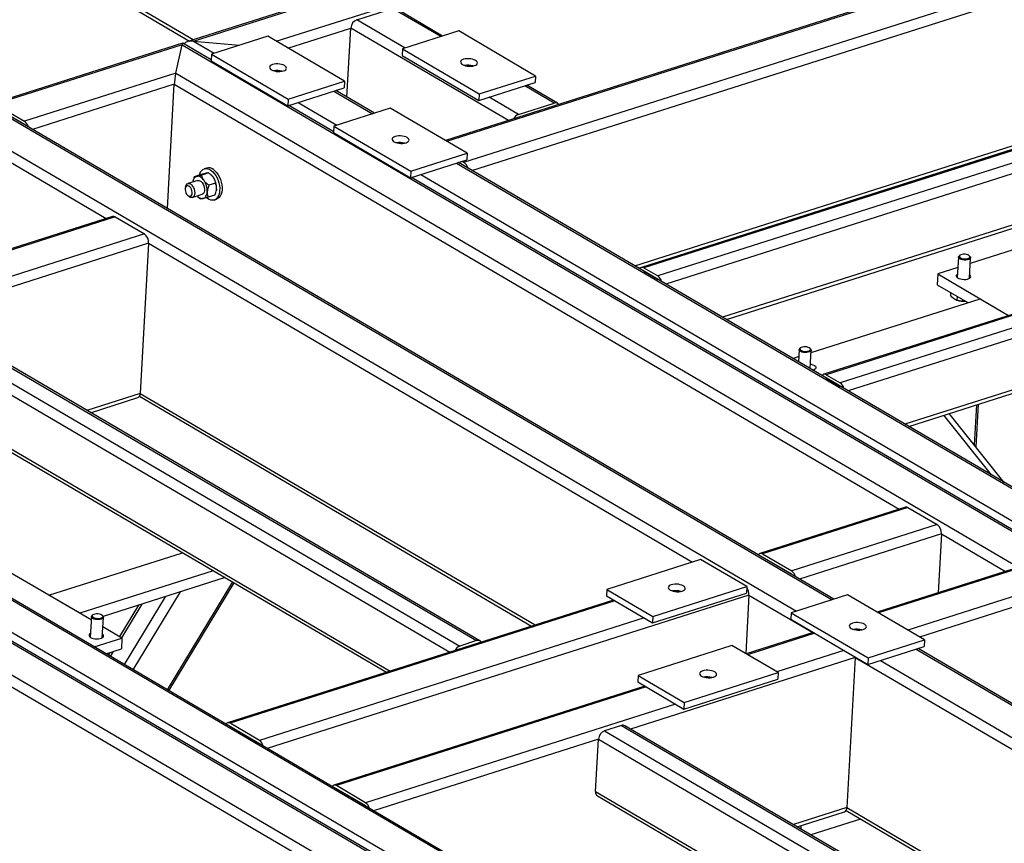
# Model space of a CAD drawing. Header units: millimetres. Extents: x 0 to 841, y 0 to 594.
# Tile 75 of 92: x 645 to 679, y 390 to 418. Entities that reach past the tile are written whole.
import ezdxf

# ---------------------------------------------------------------- set-up
doc = ezdxf.new("R2010")
doc.units = ezdxf.units.MM
doc.layers.add('TRAIT-FORT', color=4, linetype='Continuous', lineweight=25)

msp = doc.modelspace()

# ---------------------------------------------------------------- linework, layer by layer
at = {"layer": 'TRAIT-FORT', "color": 4, "linetype": 'Continuous', "lineweight": 25}
for p, q in [((678.53, 425.889), (650.712, 417.034)), ((650.905, 417.053), (678.619, 425.875)), ((653.743, 417.05), (679.621, 425.287)), ((629.757, 423.131), (672.804, 397.9)), ((672.869, 397.921), (629.87, 423.123)), ((628.533, 422.742), (671.581, 397.511)), ((642.593, 421.85), (650.776, 417.054)), ((650.903, 417.095), (642.62, 421.949)), ((685.388, 421.87), (659.55, 413.645)), ((659.597, 413.617), (685.477, 421.855)), ((660.182, 412.897), (686.479, 421.268)), ((660.455, 412.621), (686.625, 420.951)), ((656.508, 417.787), (657.731, 418.176)), ((659.387, 417.206), (657.731, 418.176)), ((659.451, 417.226), (657.845, 418.168)), ((658.164, 416.816), (656.508, 417.787)), ((692.563, 417.665), (666.265, 409.294)), ((692.651, 417.65), (666.354, 409.279)), ((654.144, 416.814), (656.302, 417.501)), ((656.169, 415.132), (656.302, 417.501)), ((661.709, 414.332), (656.302, 417.501)), ((660.001, 417.401), (658.07, 416.787)), ((662.639, 415.855), (660.001, 417.401)), ((693.126, 417.372), (666.829, 409.001)), ((650.536, 416.978), (644.025, 414.905)), ((650.519, 416.93), (644.114, 414.891)), ((650.298, 415.953), (650.519, 416.93)), ((650.519, 416.93), (693.17, 391.932)), ((651.51, 416.408), (650.538, 416.978)), ((650.905, 417.053), (652.486, 416.912)), ((650.905, 417.053), (651.617, 416.636)), ((653.452, 417.22), (651.521, 416.605)), ((656.09, 415.674), (653.452, 417.22)), ((693.271, 417.055), (667.102, 408.725)), ((651.521, 416.605), (651.509, 416.381)), ((651.521, 416.605), (654.159, 415.059)), ((658.07, 416.787), (658.058, 416.563)), ((658.07, 416.787), (660.708, 415.241)), ((651.509, 416.381), (654.146, 414.835)), ((658.058, 416.563), (660.695, 415.017)), ((650.298, 415.953), (645.116, 414.304)), ((650.298, 415.953), (690.944, 392.13)), ((650.251, 415.575), (645.389, 414.028)), ((650.012, 411.318), (650.251, 415.575)), ((650.251, 415.575), (675.102, 401.01)), ((654.159, 415.059), (656.09, 415.674)), ((656.09, 415.674), (656.077, 415.45)), ((660.695, 415.017), (662.627, 415.631)), ((660.708, 415.241), (662.639, 415.855)), ((662.639, 415.855), (662.627, 415.631)), ((666.046, 409.344), (686.336, 415.802)), ((666.178, 409.266), (686.254, 415.657)), ((654.146, 414.835), (656.077, 415.45)), ((655.721, 415.337), (657.047, 414.56)), ((657.112, 414.58), (655.786, 415.357)), ((660.708, 415.241), (660.695, 415.017)), ((663.27, 414.93), (662.267, 415.517)), ((663.384, 414.921), (662.332, 415.538)), ((693.171, 415.264), (669.046, 407.585)), ((654.159, 415.059), (654.146, 414.835)), ((654.498, 414.947), (655.824, 414.17)), ((662.047, 414.54), (661.044, 415.128)), ((662.047, 414.54), (663.27, 414.93)), ((669.178, 407.508), (693.089, 415.119)), ((645.11, 414.192), (644.108, 414.779)), ((644.114, 414.891), (645.116, 414.304)), ((655.715, 413.943), (654.176, 414.845)), ((657.657, 414.754), (655.726, 414.139)), ((660.295, 413.208), (657.657, 414.754)), ((645.117, 414.187), (645.11, 414.192)), ((655.726, 414.139), (655.713, 413.915)), ((655.713, 413.915), (658.351, 412.369)), ((655.726, 414.139), (658.364, 412.593)), ((698.814, 414.001), (672.517, 405.63)), ((698.902, 413.986), (672.605, 405.615)), ((699.377, 413.708), (673.08, 405.337)), ((643.652, 413.475), (647.92, 410.974)), ((699.523, 413.391), (673.353, 405.061)), ((658.351, 412.369), (660.282, 412.984)), ((658.364, 412.593), (660.295, 413.208)), ((693.214, 393.42), (659.992, 412.892)), ((660.176, 412.785), (659.993, 412.892)), ((660.121, 412.933), (660.182, 412.897)), ((660.295, 413.208), (660.282, 412.984)), ((651.36, 412.702), (651.28, 412.676)), ((658.364, 412.593), (658.351, 412.369)), ((659.928, 412.871), (693.197, 393.372)), ((660.183, 412.78), (660.176, 412.785)), ((651.053, 412.276), (650.715, 412.168)), ((650.887, 412.253), (650.886, 412.248)), ((651.164, 412.477), (650.937, 412.404)), ((651.426, 412.534), (651.199, 412.462)), ((651.527, 412.452), (651.516, 412.462)), ((693.379, 391.868), (658.383, 412.379)), ((658.704, 412.482), (692.976, 392.395)), ((650.638, 412.063), (650.628, 412.014)), ((651.665, 412.183), (651.438, 412.111)), ((651.692, 411.925), (651.693, 411.93)), ((650.706, 411.767), (650.742, 411.733)), ((650.867, 411.692), (651.204, 411.8)), ((651.052, 411.726), (651.063, 411.717)), ((651.063, 411.717), (651.153, 411.644)), ((651.642, 411.774), (651.415, 411.701)), ((651.621, 411.604), (651.702, 411.63)), ((699.422, 411.601), (675.298, 403.921)), ((675.43, 403.844), (699.34, 411.455)), ((648.134, 411.042), (633.855, 406.496)), ((648.223, 411.027), (633.902, 406.469)), ((648.223, 411.027), (649.225, 410.44)), ((680.979, 410.52), (677.542, 409.425)), ((649.225, 410.44), (634.904, 405.881)), ((649.371, 410.123), (641.66, 407.669)), ((649.371, 410.123), (649.082, 404.974)), ((649.371, 410.123), (668.017, 399.194)), ((667.908, 409.817), (667.908, 409.817)), ((677.137, 409.65), (677.097, 408.944)), ((677.193, 409.713), (677.167, 409.694)), ((677.529, 409.674), (677.504, 409.695)), ((677.514, 408.921), (677.553, 409.627)), ((666.34, 409.171), (666.348, 409.167)), ((666.348, 409.167), (666.822, 408.889)), ((666.354, 409.279), (666.829, 409.001)), ((677.117, 409.29), (676.43, 409.072)), ((666.39, 409.143), (666.389, 409.142)), ((666.822, 408.889), (666.83, 408.884)), ((676.43, 409.072), (676.41, 408.698)), ((676.43, 409.072), (678.858, 407.648)), ((676.41, 408.698), (677.455, 408.086)), ((672.082, 406.375), (677.881, 408.221)), ((676.869, 408.429), (676.863, 408.333)), ((677.06, 408.176), (677.087, 408.167)), ((677.088, 408.301), (677.081, 408.17)), ((677.881, 408.221), (678.858, 407.648)), ((640.773, 407.606), (660.038, 396.315)), ((641.352, 407.791), (660.617, 396.499)), ((660.731, 396.491), (641.466, 407.783)), ((640.567, 407.321), (659.7, 396.107)), ((671.671, 406.479), (671.647, 406.061)), ((671.727, 406.541), (671.7, 406.523)), ((672.062, 406.503), (672.038, 406.524)), ((671.452, 406.175), (671.657, 406.24)), ((672.051, 405.824), (672.087, 406.456)), ((640.467, 405.53), (657.655, 395.456)), ((672.162, 405.78), (672.138, 405.773)), ((672.591, 405.507), (672.599, 405.503)), ((672.599, 405.503), (673.074, 405.225)), ((672.605, 405.615), (673.08, 405.337)), ((672.641, 405.479), (672.641, 405.478)), ((640.534, 405.376), (657.528, 395.415)), ((673.074, 405.225), (673.081, 405.22)), ((666.798, 384.915), (632.681, 404.911)), ((666.863, 384.935), (632.746, 404.932)), ((649.082, 404.974), (647.252, 404.392)), ((647.383, 404.314), (649, 404.829)), ((649.055, 404.875), (662.496, 396.997)), ((649.082, 404.974), (662.623, 397.038)), ((677.753, 404.583), (677.676, 403.21)), ((677.815, 404.603), (677.733, 403.139)), ((676.628, 404.225), (678.26, 402.185)), ((678.705, 401.924), (676.816, 404.285)), ((629.511, 403.801), (656.236, 388.138)), ((665.575, 384.525), (635.625, 402.079)), ((635.239, 401.956), (665.189, 384.402)), ((665.253, 384.423), (635.303, 401.977)), ((634.016, 401.567), (664.486, 383.708)), ((675.316, 401.078), (670.327, 399.49)), ((675.404, 401.063), (670.415, 399.475)), ((675.404, 401.063), (676.407, 400.476)), ((676.407, 400.476), (671.418, 398.888)), ((676.552, 400.159), (671.691, 398.612)), ((676.552, 400.159), (676.439, 398.141)), ((676.552, 400.159), (678.745, 398.874)), ((645.951, 398.057), (650.532, 399.515)), ((670.415, 399.475), (671.418, 398.888)), ((668.295, 399.283), (665.076, 398.258)), ((669.878, 398.355), (668.295, 399.283)), ((670.409, 399.363), (670.402, 399.367)), ((671.411, 398.776), (670.409, 399.363)), ((670.451, 399.339), (670.451, 399.338)), ((647.4, 397.208), (644.639, 398.826)), ((651.587, 398.897), (647.006, 397.439)), ((671.419, 398.771), (671.411, 398.776)), ((678.959, 398.943), (674.347, 397.475)), ((679.047, 398.928), (674.394, 397.447)), ((651.993, 398.66), (647.814, 397.33)), ((652.245, 398.512), (650.004, 394.817)), ((650.061, 394.783), (652.302, 398.478)), ((647.006, 397.439), (645.951, 398.057)), ((650.446, 398.167), (648.831, 395.504)), ((669.954, 398.059), (653.44, 392.802)), ((665.076, 398.258), (665.064, 398.034)), ((665.064, 398.034), (666.646, 397.107)), ((665.076, 398.258), (666.659, 397.331)), ((666.646, 397.107), (669.865, 398.131)), ((666.659, 397.331), (669.878, 398.355)), ((669.954, 398.059), (669.842, 396.055)), ((669.878, 398.355), (669.865, 398.131)), ((669.954, 398.059), (672.146, 396.774)), ((673.333, 398.069), (671.402, 397.454)), ((675.971, 396.523), (673.333, 398.069)), ((680.05, 398.341), (675.396, 396.86)), ((680.195, 398.024), (675.798, 396.624)), ((649.021, 397.714), (648.369, 396.64)), ((649.137, 397.751), (648.439, 396.599)), ((649.934, 398.004), (648.526, 395.683)), ((665.307, 397.892), (652.077, 393.68)), ((665.354, 397.864), (652.165, 393.666)), ((647.463, 397.386), (647.436, 397.368)), ((647.798, 397.347), (647.774, 397.369)), ((671.402, 397.454), (671.389, 397.23)), ((671.402, 397.454), (674.04, 395.908)), ((647.407, 397.324), (647.367, 396.617)), ((647.783, 396.594), (647.823, 397.301)), ((666.356, 397.277), (653.167, 393.078)), ((666.659, 397.331), (666.646, 397.107)), ((671.389, 397.23), (674.027, 395.684)), ((648.457, 396.589), (647.804, 396.971)), ((672.16, 396.778), (669.858, 396.045)), ((672.207, 396.751), (669.904, 396.018)), ((647.5, 396.284), (648.457, 396.589)), ((648.457, 396.589), (648.436, 396.215)), ((660.617, 396.499), (660.038, 396.315)), ((674.04, 395.908), (675.971, 396.523)), ((675.971, 396.523), (675.958, 396.299)), ((647.905, 396.046), (648.436, 396.215)), ((647.953, 396.062), (647.951, 396.02)), ((648.035, 396.088), (647.982, 396.001)), ((648.151, 396.125), (648.051, 395.961)), ((669.371, 396.33), (666.153, 395.306)), ((670.954, 395.403), (669.371, 396.33)), ((673.209, 396.163), (670.907, 395.43)), ((674.027, 395.684), (675.958, 396.299)), ((675.685, 396.212), (685.411, 390.512)), ((685.525, 390.503), (675.75, 396.233)), ((673.597, 395.924), (665.887, 393.469)), ((673.597, 395.924), (673.308, 390.775)), ((673.597, 395.936), (673.597, 395.924)), ((673.597, 395.924), (683.85, 389.914)), ((674.04, 395.908), (674.027, 395.684)), ((674.462, 395.823), (684.188, 390.122)), ((667.735, 394.378), (670.954, 395.403)), ((670.954, 395.403), (670.941, 395.179)), ((666.153, 395.306), (666.14, 395.082)), ((666.14, 395.082), (667.723, 394.154)), ((666.153, 395.306), (667.735, 394.378)), ((667.723, 394.154), (670.941, 395.179)), ((666.383, 394.939), (655.72, 391.545)), ((666.43, 394.912), (655.808, 391.531)), ((667.432, 394.324), (656.81, 390.943)), ((667.735, 394.378), (667.723, 394.154)), ((653.167, 393.078), (652.165, 393.666)), ((652.159, 393.554), (652.151, 393.558)), ((653.161, 392.966), (652.159, 393.554)), ((652.201, 393.529), (652.201, 393.529)), ((665.579, 393.591), (664.999, 393.407)), ((664.999, 393.407), (675.384, 387.32)), ((665.579, 393.591), (675.964, 387.504)), ((676.078, 387.496), (665.693, 393.583)), ((653.168, 392.962), (653.161, 392.966)), ((664.794, 393.122), (657.083, 390.667)), ((664.693, 391.331), (664.794, 393.122)), ((664.794, 393.122), (675.047, 387.112)), ((655.802, 391.419), (655.794, 391.423)), ((656.804, 390.831), (655.802, 391.419)), ((656.81, 390.943), (655.808, 391.531)), ((655.844, 391.394), (655.844, 391.394)), ((664.693, 391.331), (673.002, 386.461)), ((664.76, 391.176), (672.874, 386.42)), ((656.811, 390.826), (656.804, 390.831)), ((673.308, 390.775), (671.478, 390.192)), ((671.61, 390.115), (673.226, 390.629)), ((673.292, 390.669), (673.272, 390.663)), ((673.281, 390.676), (677.843, 388.002)), ((673.308, 390.775), (677.97, 388.042)), ((673.779, 390.384), (672.075, 389.842)), ((671.74, 390.039), (671.747, 390.158))]:
    msp.add_line(p, q, dxfattribs=at)
at = {"layer": 'TRAIT-FORT', "color": 4, "linetype": 'Continuous', "lineweight": 25, "flags": 128}
for points in [[(653.99, 416.031), (654.036, 416.05), (654.07, 416.073), (654.09, 416.1), (654.097, 416.128), (654.089, 416.157), (654.066, 416.185), (654.031, 416.211), (653.984, 416.234), (653.928, 416.251), (653.867, 416.263), (653.802, 416.269), (653.737, 416.268), (653.676, 416.261), (653.621, 416.248), (653.575, 416.229), (653.541, 416.206), (653.521, 416.179), (653.514, 416.151), (653.522, 416.122), (653.545, 416.094), (653.58, 416.068), (653.627, 416.046), (653.683, 416.028), (653.745, 416.016), (653.809, 416.01), (653.874, 416.011), (653.935, 416.018), (653.99, 416.031)], [(660.17, 416.429), (660.124, 416.41), (660.09, 416.387), (660.07, 416.361), (660.063, 416.332), (660.071, 416.303), (660.094, 416.275), (660.129, 416.249), (660.176, 416.227), (660.232, 416.209), (660.294, 416.197), (660.358, 416.192), (660.423, 416.192), (660.484, 416.199), (660.539, 416.213), (660.585, 416.231), (660.619, 416.255), (660.639, 416.281), (660.646, 416.31), (660.638, 416.339), (660.615, 416.367), (660.58, 416.393), (660.533, 416.415), (660.477, 416.433), (660.416, 416.444), (660.351, 416.45), (660.286, 416.45), (660.225, 416.442), (660.17, 416.429)], [(658.195, 413.565), (658.24, 413.584), (658.274, 413.607), (658.295, 413.634), (658.302, 413.662), (658.293, 413.691), (658.271, 413.719), (658.236, 413.745), (658.189, 413.768), (658.133, 413.785), (658.071, 413.797), (658.006, 413.803), (657.942, 413.802), (657.88, 413.795), (657.826, 413.782), (657.78, 413.763), (657.746, 413.74), (657.725, 413.713), (657.719, 413.685), (657.727, 413.656), (657.75, 413.628), (657.785, 413.602), (657.832, 413.58), (657.887, 413.562), (657.949, 413.55), (658.014, 413.544), (658.079, 413.545), (658.14, 413.552), (658.195, 413.565)], [(651.111, 412.46), (651.125, 412.506), (651.153, 412.568), (651.19, 412.618), (651.234, 412.655), (651.283, 412.677), (651.338, 412.685), (651.395, 412.679), (651.454, 412.657), (651.513, 412.622)], [(651.513, 412.622), (651.57, 412.573), (651.623, 412.513), (651.673, 412.442), (651.716, 412.363), (651.751, 412.278), (651.779, 412.189), (651.798, 412.099), (651.807, 412.01), (651.806, 411.925), (651.796, 411.846), (651.776, 411.774), (651.748, 411.713), (651.711, 411.663), (651.667, 411.626), (651.618, 411.603), (651.563, 411.595), (651.506, 411.602), (651.447, 411.623), (651.388, 411.659), (651.355, 411.685)], [(651.593, 412.647), (651.65, 412.599), (651.704, 412.538), (651.753, 412.468), (651.796, 412.389), (651.832, 412.304), (651.859, 412.215), (651.878, 412.125), (651.887, 412.036), (651.887, 411.951), (651.876, 411.871), (651.857, 411.8), (651.828, 411.738), (651.792, 411.688), (651.748, 411.652), (651.702, 411.63)], [(651.271, 412.271), (651.243, 412.309), (651.213, 412.342), (651.181, 412.37), (651.149, 412.392), (651.116, 412.408), (651.083, 412.418), (651.051, 412.421), (651.021, 412.418)], [(651.053, 412.276), (651.054, 412.277), (651.092, 412.279), (651.131, 412.267), (651.171, 412.24), (651.207, 412.201), (651.239, 412.151), (651.264, 412.094), (651.28, 412.034), (651.287, 411.974), (651.284, 411.918), (651.271, 411.869), (651.249, 411.831), (651.22, 411.806), (651.204, 411.8)], [(650.752, 412.083), (650.718, 412.096), (650.686, 412.094), (650.659, 412.077), (650.638, 412.048), (650.626, 412.008), (650.624, 411.96), (650.631, 411.908), (650.647, 411.857), (650.67, 411.811), (650.7, 411.773), (650.733, 411.747), (650.767, 411.734), (650.799, 411.736), (650.826, 411.752), (650.846, 411.782), (650.859, 411.822), (650.861, 411.87), (650.854, 411.921), (650.838, 411.972), (650.814, 412.018), (650.785, 412.056), (650.752, 412.083)], [(650.638, 412.063), (650.644, 412.088), (650.664, 412.128), (650.691, 412.157), (650.725, 412.171), (650.763, 412.17), (650.803, 412.154)], [(650.803, 412.154), (650.842, 412.124), (650.878, 412.082), (650.908, 412.03), (650.931, 411.972), (650.945, 411.911), (650.949, 411.852), (650.944, 411.797), (650.929, 411.751), (650.905, 411.716), (650.874, 411.695), (650.837, 411.688), (650.798, 411.696), (650.758, 411.72), (650.742, 411.733)], [(651.237, 411.657), (651.265, 411.667), (651.292, 411.683), (651.315, 411.705), (651.336, 411.733), (651.353, 411.766), (651.366, 411.804), (651.375, 411.846), (651.379, 411.891)], [(651.701, 411.993), (651.696, 411.948), (651.693, 411.93)], [(677.529, 409.674), (677.544, 409.656), (677.553, 409.631), (677.546, 409.606), (677.525, 409.584), (677.49, 409.566), (677.444, 409.553), (677.391, 409.547), (677.334, 409.547), (677.279, 409.554), (677.228, 409.568), (677.186, 409.587), (677.156, 409.609), (677.139, 409.634), (677.139, 409.659), (677.153, 409.683), (677.167, 409.694)], [(677.498, 409.7), (677.463, 409.72), (677.418, 409.734), (677.366, 409.743), (677.313, 409.744), (677.263, 409.739), (677.22, 409.727), (677.188, 409.709), (677.171, 409.687), (677.169, 409.664), (677.183, 409.64), (677.211, 409.619), (677.252, 409.602), (677.301, 409.59), (677.354, 409.585), (677.406, 409.587), (677.453, 409.596), (677.491, 409.611), (677.516, 409.631), (677.525, 409.654), (677.519, 409.678), (677.498, 409.7)], [(677.104, 409.066), (677.077, 409.045), (677.061, 409.019), (677.061, 408.991), (677.076, 408.963), (677.106, 408.938), (677.149, 408.916), (677.202, 408.898), (677.261, 408.887), (677.323, 408.882), (677.385, 408.884), (677.442, 408.894), (677.49, 408.909), (677.527, 408.93), (677.55, 408.954), (677.559, 408.982), (677.551, 409.009), (677.528, 409.036), (677.52, 409.043)], [(672.062, 406.503), (672.074, 406.49), (672.086, 406.465), (672.083, 406.44), (672.064, 406.417), (672.031, 406.398), (671.987, 406.384), (671.936, 406.376), (671.879, 406.375), (671.823, 406.381), (671.771, 406.393), (671.727, 406.411), (671.694, 406.433), (671.675, 406.457), (671.671, 406.483), (671.682, 406.507), (671.7, 406.523)], [(672.048, 406.513), (672.023, 406.535), (671.985, 406.553), (671.938, 406.566), (671.885, 406.573), (671.832, 406.572), (671.784, 406.565), (671.743, 406.551), (671.715, 406.532), (671.702, 406.51), (671.705, 406.486), (671.723, 406.463), (671.755, 406.442), (671.798, 406.427), (671.848, 406.417), (671.902, 406.414), (671.953, 406.418), (671.998, 406.428), (672.032, 406.445), (672.053, 406.466), (672.059, 406.489), (672.048, 406.513)], [(672.06, 405.978), (672.092, 405.973), (672.149, 405.956), (672.197, 405.935), (672.231, 405.908), (672.25, 405.88), (672.252, 405.851), (672.237, 405.823), (672.206, 405.799), (672.162, 405.78)], [(667.702, 398.378), (667.655, 398.401), (667.6, 398.418), (667.538, 398.43), (667.473, 398.436), (667.408, 398.435), (667.347, 398.428), (667.292, 398.415), (667.247, 398.396), (667.213, 398.373), (667.192, 398.346), (667.186, 398.318), (667.194, 398.289), (667.216, 398.261), (667.252, 398.235), (667.298, 398.213), (667.354, 398.195), (667.416, 398.183), (667.481, 398.177), (667.545, 398.178), (667.607, 398.185), (667.662, 398.198), (667.707, 398.217), (667.741, 398.24), (667.762, 398.267), (667.768, 398.295), (667.76, 398.324), (667.738, 398.352), (667.702, 398.378)], [(647.798, 397.347), (647.814, 397.33), (647.823, 397.304), (647.816, 397.28), (647.794, 397.257), (647.759, 397.239), (647.713, 397.227), (647.66, 397.22), (647.604, 397.221), (647.548, 397.228), (647.498, 397.241), (647.455, 397.26), (647.425, 397.283), (647.409, 397.307), (647.408, 397.333), (647.423, 397.356), (647.436, 397.368)], [(647.768, 397.374), (647.733, 397.393), (647.687, 397.408), (647.636, 397.416), (647.583, 397.418), (647.532, 397.412), (647.489, 397.4), (647.458, 397.382), (647.44, 397.361), (647.438, 397.337), (647.452, 397.314), (647.481, 397.293), (647.521, 397.275), (647.57, 397.264), (647.623, 397.259), (647.676, 397.261), (647.723, 397.27), (647.76, 397.285), (647.785, 397.305), (647.795, 397.327), (647.789, 397.351), (647.768, 397.374)], [(673.871, 396.88), (673.916, 396.899), (673.95, 396.922), (673.971, 396.949), (673.978, 396.977), (673.969, 397.006), (673.947, 397.034), (673.912, 397.06), (673.865, 397.082), (673.809, 397.1), (673.747, 397.112), (673.682, 397.118), (673.618, 397.117), (673.556, 397.11), (673.502, 397.097), (673.456, 397.078), (673.422, 397.055), (673.402, 397.028), (673.395, 397), (673.403, 396.971), (673.426, 396.943), (673.461, 396.917), (673.508, 396.894), (673.563, 396.877), (673.625, 396.865), (673.69, 396.859), (673.755, 396.86), (673.816, 396.867), (673.871, 396.88)], [(647.374, 396.739), (647.347, 396.718), (647.331, 396.692), (647.331, 396.665), (647.346, 396.637), (647.376, 396.611), (647.419, 396.589), (647.471, 396.572), (647.531, 396.56), (647.593, 396.556), (647.655, 396.558), (647.711, 396.567), (647.76, 396.582), (647.797, 396.603), (647.82, 396.628), (647.828, 396.655), (647.821, 396.683), (647.798, 396.71), (647.79, 396.716)], [(668.778, 395.426), (668.732, 395.448), (668.676, 395.466), (668.614, 395.478), (668.549, 395.484), (668.485, 395.483), (668.423, 395.476), (668.369, 395.463), (668.323, 395.444), (668.289, 395.421), (668.268, 395.394), (668.262, 395.366), (668.27, 395.337), (668.292, 395.309), (668.328, 395.283), (668.375, 395.26), (668.43, 395.243), (668.492, 395.231), (668.557, 395.225), (668.622, 395.226), (668.683, 395.233), (668.738, 395.246), (668.783, 395.265), (668.817, 395.288), (668.838, 395.315), (668.844, 395.343), (668.836, 395.372), (668.814, 395.4), (668.778, 395.426)]]:
    msp.add_lwpolyline(points, dxfattribs=at)
at = {"layer": 'TRAIT-FORT', "color": 4, "linetype": 'Continuous', "lineweight": 25}
for centre, radius, start, end in [((656.631, 417.481), 0.33, 112.0063, 176.4286), ((653.766, 415.438), 0.608, 73.0548, 100.5332), ((660.315, 415.62), 0.608, 73.0548, 100.5332), ((663.318, 414.81), 0.129, 32.3183, 111.7047), ((644.925, 414.033), 0.332, 13.5963, 54.757), ((662.159, 414.249), 0.312, 111.077, 153.9899), ((657.971, 412.972), 0.608, 73.0548, 100.5332), ((659.99, 412.626), 0.332, 13.5963, 54.757), ((651.424, 412.45), 0.26, 49.4111, 104.2195), ((651.098, 412.216), 0.216, 110.9103, 178.609), ((650.74, 411.915), 0.64, 357.8591, 33.8665), ((651.215, 412.121), 0.455, 33.7554, 46.6671), ((651.062, 412.017), 0.64, 357.8591, 33.8665), ((651.212, 411.881), 0.225, 217.1557, 276.221), ((648.162, 410.937), 0.109, 56.4469, 105.1011), ((649.007, 410.148), 0.364, 356.1344, 53.2916), ((666.297, 409.197), 0.0998, 55.1108, 150.0017), ((666.637, 408.73), 0.332, 13.5963, 54.757), ((677.301, 408.848), 0.713, 252.5435, 275.2516), ((672.548, 405.533), 0.0998, 55.1108, 150.0017), ((672.888, 405.066), 0.332, 13.5963, 54.757), ((648.938, 404.96), 0.145, 295.3343, 5.5896), ((675.344, 400.973), 0.109, 56.4469, 105.1011), ((676.189, 400.184), 0.364, 356.1344, 53.2916), ((670.358, 399.393), 0.0998, 55.1108, 150.0017), ((671.226, 398.617), 0.332, 13.5963, 54.757), ((667.438, 397.605), 0.608, 73.0548, 100.5332), ((669.556, 398.075), 0.399, 357.6308, 36.7127), ((673.647, 396.287), 0.608, 73.0548, 100.5332), ((660.665, 396.38), 0.129, 32.3183, 111.7047), ((660.15, 396.024), 0.312, 111.077, 153.9899), ((668.514, 394.653), 0.608, 73.0548, 100.5332), ((652.108, 393.584), 0.0998, 55.1108, 150.0017), ((665.123, 393.101), 0.33, 112.0063, 176.4286), ((665.627, 393.463), 0.137, 61.2231, 110.5551), ((652.976, 392.808), 0.332, 13.5963, 54.757), ((655.751, 391.449), 0.0998, 55.1108, 150.0017), ((664.853, 391.308), 0.162, 172.0809, 234.705), ((656.619, 390.672), 0.332, 13.5963, 54.757), ((673.164, 390.761), 0.145, 295.3343, 5.5896)]:
    msp.add_arc(centre, radius, start, end, dxfattribs=at)
for centre, major_axis, ratio, start_param, end_param in [((650.507, 416.706), (0.03, 0.272), 0.078475, 6.248233, 6.895203), ((650.507, 416.706), (0.03, 0.272), 0.078475, 6.248233, 6.895203), ((650.893, 416.829), (0.351, -0.039), 0.634783, 1.605748, 2.736594), ((650.286, 415.729), (0.03, 0.272), 0.078475, 0.612018, 2.182815), ((650.286, 415.729), (0.03, 0.272), 0.078475, 0.612018, 2.182815)]:
    msp.add_ellipse(centre, major_axis=major_axis, ratio=ratio, start_param=start_param, end_param=end_param, dxfattribs=at)
for points, knots in [([(650.937, 412.404), (650.926, 412.377), (650.907, 412.328), (650.89, 412.276), (650.887, 412.254), (650.887, 412.253)], [0, 0, 0, 0, 0.539952, 0.992603, 1, 1, 1, 1]), ([(650.937, 412.404), (650.944, 412.405), (650.958, 412.406), (650.99, 412.412), (651.015, 412.417), (651.021, 412.418)], [0, 0, 0, 0, 0.432385, 0.879554, 1, 1, 1, 1]), ([(651.021, 412.418), (651.046, 412.424), (651.098, 412.436), (651.165, 412.453), (651.199, 412.462)], [0, 0, 0, 0, 0.504, 1, 1, 1, 1]), ([(651.342, 412.521), (651.317, 412.515), (651.265, 412.503), (651.198, 412.485), (651.164, 412.477)], [0, 0, 0, 0, 0.504, 1, 1, 1, 1]), ([(651.271, 412.271), (651.253, 412.303), (651.217, 412.366), (651.205, 412.43), (651.199, 412.462)], [0, 0, 0, 0, 0.504, 1, 1, 1, 1]), ([(651.438, 412.111), (651.411, 412.131), (651.355, 412.173), (651.301, 412.23), (651.276, 412.264), (651.271, 412.271)], [0, 0, 0, 0, 0.432385, 0.879554, 1, 1, 1, 1]), ([(651.426, 412.534), (651.419, 412.534), (651.405, 412.533), (651.373, 412.527), (651.348, 412.522), (651.342, 412.521)], [0, 0, 0, 0, 0.432385, 0.879554, 1, 1, 1, 1]), ([(651.426, 412.534), (651.454, 412.514), (651.509, 412.472), (651.563, 412.416), (651.588, 412.381), (651.593, 412.374)], [0, 0, 0, 0, 0.432385, 0.879554, 1, 1, 1, 1]), ([(651.593, 412.374), (651.611, 412.342), (651.648, 412.279), (651.659, 412.215), (651.665, 412.183)], [0, 0, 0, 0, 0.504, 1, 1, 1, 1]), ([(651.379, 411.891), (651.379, 411.887), (651.378, 411.859), (651.381, 411.807), (651.396, 411.748), (651.41, 411.715), (651.415, 411.701)], [0, 0, 0, 0, 0.048369, 0.39933, 0.762965, 1, 1, 1, 1]), ([(651.438, 412.111), (651.427, 412.084), (651.407, 412.034), (651.386, 411.96), (651.382, 411.914), (651.379, 411.891)], [0, 0, 0, 0, 0.370457, 0.681018, 1, 1, 1, 1]), ([(651.642, 411.774), (651.649, 411.791), (651.667, 411.834), (651.689, 411.904), (651.699, 411.961), (651.701, 411.99), (651.701, 411.993)], [0, 0, 0, 0, 0.237039, 0.589019, 0.951631, 1, 1, 1, 1]), ([(651.701, 411.993), (651.701, 412.015), (651.702, 412.059), (651.689, 412.123), (651.673, 412.162), (651.665, 412.183)], [0, 0, 0, 0, 0.30999, 0.629546, 1, 1, 1, 1]), ([(651.237, 411.657), (651.216, 411.653), (651.176, 411.645), (651.161, 411.644), (651.153, 411.644)], [0, 0, 0, 0, 0.504, 1, 1, 1, 1]), ([(651.415, 411.701), (651.386, 411.694), (651.327, 411.679), (651.269, 411.665), (651.242, 411.659), (651.237, 411.657)], [0, 0, 0, 0, 0.432385, 0.879554, 1, 1, 1, 1]), ([(677.081, 408.17), (677.053, 408.18), (677.006, 408.195), (676.939, 408.247), (676.895, 408.293), (676.87, 408.324), (676.863, 408.333)], [0, 0, 0, 0, 0.385549, 0.637642, 0.896546, 1, 1, 1, 1]), ([(677.363, 408.14), (677.331, 408.138), (677.268, 408.134), (677.173, 408.146), (677.112, 408.162), (677.081, 408.17)], [0, 0, 0, 0, 0.327081, 0.660457, 1, 1, 1, 1])]:
    msp.add_open_spline(points, degree=3, knots=knots, dxfattribs=at)

doc.saveas('drawing.dxf')
